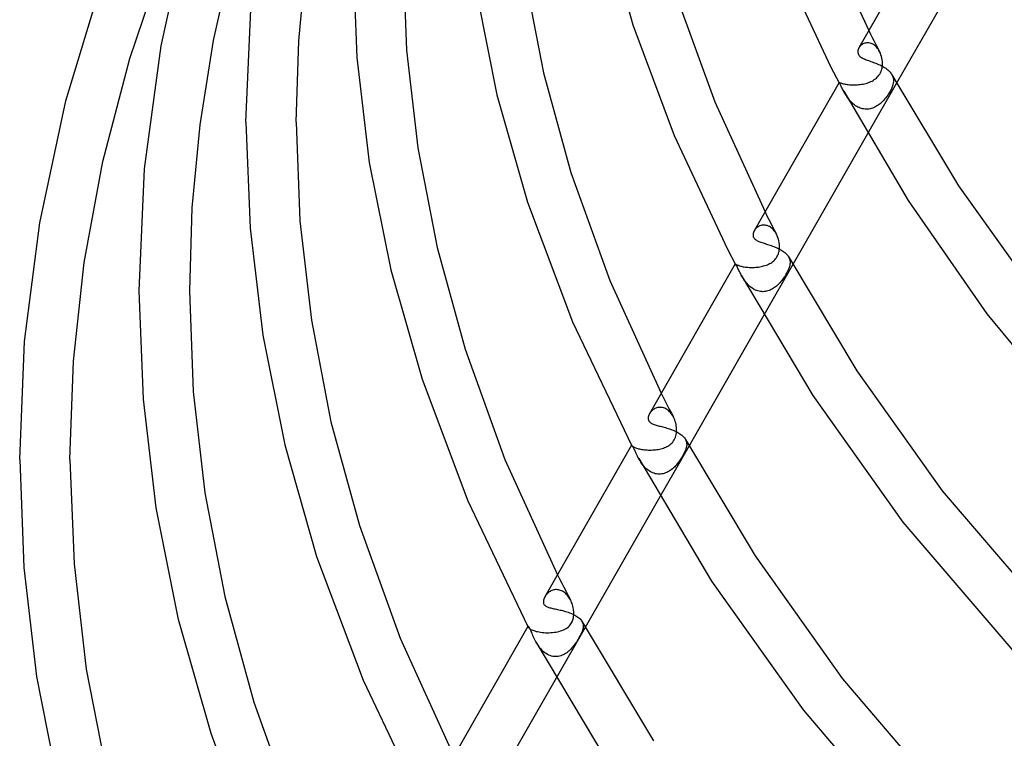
# Model space of a CAD drawing. Header units: millimetres. Extents: x -470 to 470, y -236 to 403.
# Tile 10 of 107: x -440 to -362, y -20 to 37. Entities that reach past the tile are written whole.
import ezdxf

# ---------------------------------------------------------------- set-up
doc = ezdxf.new("R2010")
doc.units = ezdxf.units.MM
doc.layers.add('HIDDEN', color=7, linetype='Continuous')
doc.layers.add('THICK', color=7, linetype='Continuous')

msp = doc.modelspace()

# ---------------------------------------------------------------- linework, layer by layer
at = {"layer": 'HIDDEN'}
for p, q in [((-372.434, 35.858), (-372.292, 35.578)), ((-372.292, 35.578), (-372.15, 35.298)), ((-372.15, 35.298), (-372.006, 35.019)), ((-373.182, 34.542), (-373.221, 34.481)), ((-373.137, 34.6), (-373.182, 34.542)), ((-373.086, 34.655), (-373.137, 34.6)), ((-373.029, 34.705), (-373.086, 34.655)), ((-372.966, 34.751), (-373.029, 34.705)), ((-372.899, 34.791), (-372.966, 34.751)), ((-372.827, 34.824), (-372.899, 34.791)), ((-372.752, 34.851), (-372.827, 34.824)), ((-372.672, 34.87), (-372.752, 34.851)), ((-372.59, 34.88), (-372.672, 34.87)), ((-372.505, 34.882), (-372.59, 34.88)), ((-372.418, 34.874), (-372.505, 34.882)), ((-372.331, 34.857), (-372.418, 34.874)), ((-372.243, 34.829), (-372.331, 34.857)), ((-372.156, 34.792), (-372.243, 34.829)), ((-372.07, 34.745), (-372.156, 34.792)), ((-371.986, 34.688), (-372.07, 34.745)), ((-372.006, 35.019), (-371.863, 34.741)), ((-371.906, 34.622), (-371.986, 34.688)), ((-371.83, 34.548), (-371.906, 34.622)), ((-371.863, 34.741), (-371.718, 34.463)), ((-371.757, 34.466), (-371.83, 34.548)), ((-371.689, 34.377), (-371.757, 34.466)), ((-371.718, 34.463), (-371.573, 34.186)), ((-371.627, 34.282), (-371.689, 34.377)), ((-371.57, 34.181), (-371.627, 34.282)), ((-371.513, 34.06), (-371.57, 34.181)), ((-371.463, 33.934), (-371.513, 34.06)), ((-371.422, 33.803), (-371.463, 33.934)), ((-371.389, 33.67), (-371.422, 33.803)), ((-371.364, 33.533), (-371.389, 33.67)), ((-371.38, 32.872), (-371.363, 32.963)), ((-371.349, 33.395), (-371.364, 33.533)), ((-371.363, 32.963), (-371.352, 33.052)), ((-371.352, 33.052), (-371.346, 33.137)), ((-371.344, 33.309), (-371.349, 33.395)), ((-371.346, 33.137), (-371.343, 33.223)), ((-371.343, 33.223), (-371.344, 33.309)), ((-371.828, 32.082), (-371.753, 32.153)), ((-371.753, 32.153), (-371.684, 32.23)), ((-371.684, 32.23), (-371.621, 32.311)), ((-371.621, 32.311), (-371.563, 32.398)), ((-371.563, 32.398), (-371.512, 32.49)), ((-371.512, 32.49), (-371.467, 32.586)), ((-371.467, 32.586), (-371.431, 32.682)), ((-371.431, 32.682), (-371.402, 32.778)), ((-371.402, 32.778), (-371.38, 32.872)), ((-370.583, 32.338), (-370.545, 32.259)), ((-370.545, 32.259), (-370.514, 32.179)), ((-370.514, 32.179), (-370.492, 32.098)), ((-374.796, 31.729), (-374.795, 31.731)), ((-374.795, 31.727), (-374.796, 31.729)), ((-374.795, 31.731), (-374.79, 31.734)), ((-374.794, 31.723), (-374.795, 31.727)), ((-374.793, 31.719), (-374.794, 31.723)), ((-374.791, 31.714), (-374.793, 31.719)), ((-374.788, 31.708), (-374.791, 31.714)), ((-374.79, 31.734), (-374.781, 31.732)), ((-374.781, 31.732), (-374.767, 31.728)), ((-374.767, 31.728), (-374.747, 31.721)), ((-374.747, 31.721), (-374.723, 31.712)), ((-374.723, 31.712), (-374.693, 31.701)), ((-374.693, 31.701), (-374.657, 31.688)), ((-374.657, 31.688), (-374.615, 31.675)), ((-374.615, 31.675), (-374.567, 31.66)), ((-374.567, 31.66), (-374.513, 31.645)), ((-374.513, 31.645), (-374.453, 31.629)), ((-374.453, 31.629), (-374.387, 31.614)), ((-374.387, 31.614), (-374.315, 31.599)), ((-374.315, 31.599), (-374.236, 31.585)), ((-374.236, 31.585), (-374.152, 31.572)), ((-374.152, 31.572), (-374.063, 31.56)), ((-374.063, 31.56), (-373.969, 31.551)), ((-373.969, 31.551), (-373.871, 31.543)), ((-373.871, 31.543), (-373.768, 31.538)), ((-373.768, 31.538), (-373.663, 31.536)), ((-373.663, 31.536), (-373.555, 31.536)), ((-373.555, 31.536), (-373.446, 31.539)), ((-373.446, 31.539), (-373.336, 31.546)), ((-373.336, 31.546), (-373.224, 31.555)), ((-373.224, 31.555), (-373.113, 31.568)), ((-373.113, 31.568), (-373.002, 31.584)), ((-373.002, 31.584), (-372.892, 31.604)), ((-372.892, 31.604), (-372.783, 31.627)), ((-372.783, 31.627), (-372.676, 31.653)), ((-372.676, 31.653), (-372.57, 31.684)), ((-372.57, 31.684), (-372.467, 31.718)), ((-370.218, 31.676), (-372.528, 27.639)), ((-372.467, 31.718), (-372.366, 31.756)), ((-372.366, 31.756), (-372.268, 31.799)), ((-372.268, 31.799), (-372.172, 31.846)), ((-372.172, 31.846), (-372.08, 31.898)), ((-372.08, 31.898), (-371.992, 31.954)), ((-371.992, 31.954), (-371.907, 32.015)), ((-371.907, 32.015), (-371.828, 32.082)), ((-370.573, 31.385), (-370.602, 31.312)), ((-370.547, 31.454), (-370.573, 31.385)), ((-370.526, 31.52), (-370.547, 31.454)), ((-370.509, 31.583), (-370.526, 31.52)), ((-370.494, 31.644), (-370.509, 31.583)), ((-370.483, 31.704), (-370.494, 31.644)), ((-370.492, 32.098), (-370.477, 32.016)), ((-370.475, 31.764), (-370.483, 31.704)), ((-370.477, 32.016), (-370.469, 31.933)), ((-370.469, 31.849), (-370.475, 31.764)), ((-370.469, 31.933), (-370.469, 31.849)), ((-374.381, 30.951), (-374.424, 31.03)), ((-374.335, 30.87), (-374.381, 30.951)), ((-374.287, 30.789), (-374.335, 30.87)), ((-374.236, 30.706), (-374.287, 30.789)), ((-374.183, 30.624), (-374.236, 30.706)), ((-374.126, 30.541), (-374.183, 30.624)), ((-371.043, 30.564), (-371.107, 30.481)), ((-370.981, 30.648), (-371.043, 30.564)), ((-370.923, 30.732), (-370.981, 30.648)), ((-370.867, 30.817), (-370.923, 30.732)), ((-370.814, 30.902), (-370.867, 30.817)), ((-370.764, 30.987), (-370.814, 30.902)), ((-370.717, 31.072), (-370.764, 30.987)), ((-370.674, 31.156), (-370.717, 31.072)), ((-370.636, 31.236), (-370.674, 31.156)), ((-370.602, 31.312), (-370.636, 31.236)), ((-374.067, 30.459), (-374.126, 30.541)), ((-374.004, 30.378), (-374.067, 30.459)), ((-373.939, 30.299), (-374.004, 30.378)), ((-373.87, 30.222), (-373.939, 30.299)), ((-373.798, 30.147), (-373.87, 30.222)), ((-373.723, 30.075), (-373.798, 30.147)), ((-373.644, 30.006), (-373.723, 30.075)), ((-373.563, 29.941), (-373.644, 30.006)), ((-373.479, 29.881), (-373.563, 29.941)), ((-373.391, 29.826), (-373.479, 29.881)), ((-373.301, 29.776), (-373.391, 29.826)), ((-373.208, 29.731), (-373.301, 29.776)), ((-371.869, 29.807), (-371.958, 29.762)), ((-371.783, 29.858), (-371.869, 29.807)), ((-371.699, 29.913), (-371.783, 29.858)), ((-371.617, 29.972), (-371.699, 29.913)), ((-371.538, 30.035), (-371.617, 29.972)), ((-371.46, 30.102), (-371.538, 30.035)), ((-371.385, 30.172), (-371.46, 30.102)), ((-371.312, 30.245), (-371.385, 30.172)), ((-371.241, 30.322), (-371.312, 30.245)), ((-371.173, 30.4), (-371.241, 30.322)), ((-371.107, 30.481), (-371.173, 30.4)), ((-373.113, 29.693), (-373.208, 29.731)), ((-373.017, 29.661), (-373.113, 29.693)), ((-372.92, 29.636), (-373.017, 29.661)), ((-372.821, 29.619), (-372.92, 29.636)), ((-372.722, 29.608), (-372.821, 29.619)), ((-372.623, 29.604), (-372.722, 29.608)), ((-372.524, 29.607), (-372.623, 29.604)), ((-372.426, 29.617), (-372.524, 29.607)), ((-372.33, 29.634), (-372.426, 29.617)), ((-372.235, 29.657), (-372.33, 29.634)), ((-372.14, 29.686), (-372.235, 29.657)), ((-372.048, 29.721), (-372.14, 29.686)), ((-371.958, 29.762), (-372.048, 29.721)), ((-380.691, 21.426), (-380.541, 21.128)), ((-380.856, 20.378), (-380.938, 20.367)), ((-380.771, 20.38), (-380.856, 20.378)), ((-380.685, 20.374), (-380.771, 20.38)), ((-380.598, 20.359), (-380.685, 20.374)), ((-380.541, 21.128), (-380.389, 20.831)), ((-380.389, 20.831), (-380.237, 20.534)), ((-380.237, 20.534), (-380.084, 20.238)), ((-381.508, 19.992), (-381.546, 19.931)), ((-381.464, 20.05), (-381.508, 19.992)), ((-381.415, 20.106), (-381.464, 20.05)), ((-381.36, 20.159), (-381.415, 20.106)), ((-381.3, 20.207), (-381.36, 20.159)), ((-381.236, 20.251), (-381.3, 20.207)), ((-381.167, 20.29), (-381.236, 20.251)), ((-381.094, 20.322), (-381.167, 20.29)), ((-381.017, 20.348), (-381.094, 20.322)), ((-380.938, 20.367), (-381.017, 20.348)), ((-380.511, 20.335), (-380.598, 20.359)), ((-380.425, 20.302), (-380.511, 20.335)), ((-380.339, 20.259), (-380.425, 20.302)), ((-380.255, 20.208), (-380.339, 20.259)), ((-380.174, 20.148), (-380.255, 20.208)), ((-380.097, 20.08), (-380.174, 20.148)), ((-380.023, 20.005), (-380.097, 20.08)), ((-380.084, 20.238), (-379.931, 19.943)), ((-379.954, 19.923), (-380.023, 20.005)), ((-379.888, 19.835), (-379.954, 19.923)), ((-379.931, 19.943), (-379.776, 19.649)), ((-379.828, 19.741), (-379.888, 19.835)), ((-379.773, 19.643), (-379.828, 19.741)), ((-379.714, 19.518), (-379.773, 19.643)), ((-379.662, 19.388), (-379.714, 19.518)), ((-379.619, 19.254), (-379.662, 19.388)), ((-379.585, 19.117), (-379.619, 19.254)), ((-379.559, 18.979), (-379.585, 19.117)), ((-379.543, 18.84), (-379.559, 18.979)), ((-379.537, 18.752), (-379.543, 18.84)), ((-379.693, 17.934), (-379.651, 18.029)), ((-379.651, 18.029), (-379.616, 18.124)), ((-379.616, 18.124), (-379.589, 18.219)), ((-379.589, 18.219), (-379.568, 18.312)), ((-379.568, 18.312), (-379.553, 18.404)), ((-379.553, 18.404), (-379.542, 18.492)), ((-379.542, 18.492), (-379.537, 18.578)), ((-379.535, 18.665), (-379.537, 18.752)), ((-379.537, 18.578), (-379.535, 18.665)), ((-383.056, 17.293), (-383.056, 17.293)), ((-383.056, 17.293), (-383.056, 17.293)), ((-383.056, 17.293), (-383.056, 17.293)), ((-383.056, 17.293), (-383.056, 17.293)), ((-383.056, 17.293), (-383.056, 17.293)), ((-383.056, 17.293), (-383.056, 17.293)), ((-383.056, 17.293), (-383.053, 17.292)), ((-383.053, 17.292), (-383.047, 17.287)), ((-383.047, 17.287), (-383.036, 17.28)), ((-383.036, 17.28), (-383.021, 17.27)), ((-383.021, 17.27), (-383.001, 17.259)), ((-383.001, 17.259), (-382.976, 17.245)), ((-382.976, 17.245), (-382.946, 17.23)), ((-378.477, 17.24), (-380.789, 13.2)), ((-380.505, 17.226), (-380.411, 17.267)), ((-380.411, 17.267), (-380.32, 17.312)), ((-380.32, 17.312), (-380.233, 17.361)), ((-380.233, 17.361), (-380.149, 17.416)), ((-380.149, 17.416), (-380.069, 17.475)), ((-380.069, 17.475), (-379.992, 17.539)), ((-379.992, 17.539), (-379.921, 17.608)), ((-379.921, 17.608), (-379.856, 17.682)), ((-379.856, 17.682), (-379.796, 17.761)), ((-379.796, 17.761), (-379.741, 17.845)), ((-379.741, 17.845), (-379.693, 17.934)), ((-378.801, 17.828), (-378.763, 17.751)), ((-378.763, 17.751), (-378.734, 17.673)), ((-378.734, 17.673), (-378.713, 17.594)), ((-378.713, 17.594), (-378.7, 17.515)), ((-378.703, 17.272), (-378.713, 17.208)), ((-378.695, 17.354), (-378.703, 17.272)), ((-378.7, 17.515), (-378.694, 17.435)), ((-378.694, 17.435), (-378.695, 17.354)), ((-382.946, 17.23), (-382.911, 17.213)), ((-382.911, 17.213), (-382.87, 17.196)), ((-382.87, 17.196), (-382.824, 17.178)), ((-382.824, 17.178), (-382.771, 17.159)), ((-382.771, 17.159), (-382.714, 17.14)), ((-382.714, 17.14), (-382.651, 17.122)), ((-382.651, 17.122), (-382.582, 17.104)), ((-382.582, 17.104), (-382.507, 17.087)), ((-382.507, 17.087), (-382.427, 17.071)), ((-382.427, 17.071), (-382.342, 17.056)), ((-382.342, 17.056), (-382.252, 17.042)), ((-382.252, 17.042), (-382.159, 17.031)), ((-382.159, 17.031), (-382.062, 17.022)), ((-382.062, 17.022), (-381.962, 17.015)), ((-381.962, 17.015), (-381.858, 17.011)), ((-381.858, 17.011), (-381.753, 17.009)), ((-381.753, 17.009), (-381.647, 17.01)), ((-381.647, 17.01), (-381.54, 17.014)), ((-381.54, 17.014), (-381.432, 17.02)), ((-381.432, 17.02), (-381.325, 17.03)), ((-381.325, 17.03), (-381.217, 17.043)), ((-381.217, 17.043), (-381.111, 17.059)), ((-381.111, 17.059), (-381.005, 17.078)), ((-381.005, 17.078), (-380.901, 17.101)), ((-380.901, 17.101), (-380.799, 17.127)), ((-380.799, 17.127), (-380.699, 17.156)), ((-380.699, 17.156), (-380.6, 17.189)), ((-380.6, 17.189), (-380.505, 17.226)), ((-379.024, 16.463), (-379.073, 16.381)), ((-378.977, 16.545), (-379.024, 16.463)), ((-378.934, 16.625), (-378.977, 16.545)), ((-378.893, 16.705), (-378.934, 16.625)), ((-378.856, 16.784), (-378.893, 16.705)), ((-378.822, 16.86), (-378.856, 16.784)), ((-378.792, 16.934), (-378.822, 16.86)), ((-378.767, 17.006), (-378.792, 16.934)), ((-378.745, 17.075), (-378.767, 17.006)), ((-378.727, 17.143), (-378.745, 17.075)), ((-378.713, 17.208), (-378.727, 17.143)), ((-382.531, 16.316), (-382.577, 16.4)), ((-382.481, 16.231), (-382.531, 16.316)), ((-382.429, 16.145), (-382.481, 16.231)), ((-382.373, 16.059), (-382.429, 16.145)), ((-382.314, 15.973), (-382.373, 16.059)), ((-382.252, 15.888), (-382.314, 15.973)), ((-382.186, 15.805), (-382.252, 15.888)), ((-382.117, 15.723), (-382.186, 15.805)), ((-382.045, 15.645), (-382.117, 15.723)), ((-379.556, 15.74), (-379.626, 15.668)), ((-379.489, 15.814), (-379.556, 15.74)), ((-379.423, 15.89), (-379.489, 15.814)), ((-379.36, 15.969), (-379.423, 15.89)), ((-379.298, 16.049), (-379.36, 15.969)), ((-379.239, 16.131), (-379.298, 16.049)), ((-379.181, 16.214), (-379.239, 16.131)), ((-379.126, 16.298), (-379.181, 16.214)), ((-379.073, 16.381), (-379.126, 16.298)), ((-381.969, 15.569), (-382.045, 15.645)), ((-381.89, 15.498), (-381.969, 15.569)), ((-381.808, 15.43), (-381.89, 15.498)), ((-381.722, 15.367), (-381.808, 15.43)), ((-381.633, 15.309), (-381.722, 15.367)), ((-381.542, 15.257), (-381.633, 15.309)), ((-381.449, 15.211), (-381.542, 15.257)), ((-381.353, 15.171), (-381.449, 15.211)), ((-381.254, 15.139), (-381.353, 15.171)), ((-381.155, 15.113), (-381.254, 15.139)), ((-381.056, 15.095), (-381.155, 15.113)), ((-380.956, 15.085), (-381.056, 15.095)), ((-380.856, 15.082), (-380.956, 15.085)), ((-380.757, 15.086), (-380.856, 15.082)), ((-380.658, 15.097), (-380.757, 15.086)), ((-380.56, 15.115), (-380.658, 15.097)), ((-380.464, 15.14), (-380.56, 15.115)), ((-380.37, 15.171), (-380.464, 15.14)), ((-380.278, 15.207), (-380.37, 15.171)), ((-380.188, 15.25), (-380.278, 15.207)), ((-380.1, 15.297), (-380.188, 15.25)), ((-380.014, 15.35), (-380.1, 15.297)), ((-379.931, 15.406), (-380.014, 15.35)), ((-379.851, 15.467), (-379.931, 15.406)), ((-379.773, 15.531), (-379.851, 15.467)), ((-379.698, 15.598), (-379.773, 15.531)), ((-379.626, 15.668), (-379.698, 15.598)), ((-388.949, 6.993), (-388.789, 6.678)), ((-388.789, 6.678), (-388.628, 6.362)), ((-388.628, 6.362), (-388.467, 6.048)), ((-389.793, 5.495), (-389.834, 5.439)), ((-389.748, 5.55), (-389.793, 5.495)), ((-389.697, 5.602), (-389.748, 5.55)), ((-389.643, 5.651), (-389.697, 5.602)), ((-389.585, 5.696), (-389.643, 5.651)), ((-389.522, 5.738), (-389.585, 5.696)), ((-389.457, 5.775), (-389.522, 5.738)), ((-389.388, 5.807), (-389.457, 5.775)), ((-389.316, 5.834), (-389.388, 5.807)), ((-389.241, 5.854), (-389.316, 5.834)), ((-389.163, 5.869), (-389.241, 5.854)), ((-389.084, 5.876), (-389.163, 5.869)), ((-389.002, 5.876), (-389.084, 5.876)), ((-388.92, 5.869), (-389.002, 5.876)), ((-388.837, 5.854), (-388.92, 5.869)), ((-388.754, 5.831), (-388.837, 5.854)), ((-388.671, 5.799), (-388.754, 5.831)), ((-388.588, 5.76), (-388.671, 5.799)), ((-388.508, 5.713), (-388.588, 5.76)), ((-388.43, 5.659), (-388.508, 5.713)), ((-388.467, 6.048), (-388.305, 5.734)), ((-388.354, 5.597), (-388.43, 5.659)), ((-388.281, 5.529), (-388.354, 5.597)), ((-388.305, 5.734), (-388.142, 5.421)), ((-388.212, 5.454), (-388.281, 5.529)), ((-389.834, 5.439), (-389.871, 5.382)), ((-388.146, 5.374), (-388.212, 5.454)), ((-388.085, 5.288), (-388.146, 5.374)), ((-388.142, 5.421), (-387.978, 5.109)), ((-388.028, 5.198), (-388.085, 5.288)), ((-387.975, 5.104), (-388.028, 5.198)), ((-387.922, 4.993), (-387.975, 5.104)), ((-387.874, 4.878), (-387.922, 4.993)), ((-387.833, 4.761), (-387.874, 4.878)), ((-387.798, 4.642), (-387.833, 4.761)), ((-387.77, 4.522), (-387.798, 4.642)), ((-387.749, 4.401), (-387.77, 4.522)), ((-387.734, 4.281), (-387.749, 4.401)), ((-387.741, 3.824), (-387.729, 3.937)), ((-387.726, 4.166), (-387.734, 4.281)), ((-387.729, 3.937), (-387.725, 4.052)), ((-387.725, 4.052), (-387.726, 4.166)), ((-388.035, 3.115), (-387.969, 3.202)), ((-387.969, 3.202), (-387.912, 3.294)), ((-387.912, 3.294), (-387.862, 3.391)), ((-387.862, 3.391), (-387.82, 3.493)), ((-387.82, 3.493), (-387.786, 3.6)), ((-387.786, 3.6), (-387.76, 3.711)), ((-387.76, 3.711), (-387.741, 3.824)), ((-387.02, 3.322), (-386.985, 3.248)), ((-386.985, 3.248), (-386.957, 3.173)), ((-386.957, 3.173), (-386.938, 3.097)), ((-391.314, 2.86), (-391.313, 2.858)), ((-391.312, 2.862), (-391.313, 2.861)), ((-391.313, 2.861), (-391.313, 2.86)), ((-391.313, 2.86), (-391.312, 2.858)), ((-391.313, 2.858), (-391.313, 2.857)), ((-391.313, 2.857), (-391.312, 2.856)), ((-391.312, 2.858), (-391.312, 2.856)), ((-391.312, 2.856), (-391.311, 2.854)), ((-391.312, 2.856), (-391.311, 2.855)), ((-391.311, 2.855), (-391.311, 2.854)), ((-391.311, 2.854), (-391.31, 2.852)), ((-391.311, 2.854), (-391.31, 2.852)), ((-391.31, 2.852), (-391.302, 2.841)), ((-391.302, 2.841), (-391.29, 2.827)), ((-391.29, 2.827), (-391.272, 2.811)), ((-391.272, 2.811), (-391.248, 2.792)), ((-391.248, 2.792), (-391.219, 2.772)), ((-391.219, 2.772), (-391.184, 2.75)), ((-391.184, 2.75), (-391.143, 2.727)), ((-391.143, 2.727), (-391.096, 2.704)), ((-391.096, 2.704), (-391.043, 2.68)), ((-391.043, 2.68), (-390.983, 2.656)), ((-390.983, 2.656), (-390.916, 2.632)), ((-390.916, 2.632), (-390.843, 2.609)), ((-390.843, 2.609), (-390.764, 2.587)), ((-390.764, 2.587), (-390.679, 2.566)), ((-390.679, 2.566), (-390.59, 2.547)), ((-390.59, 2.547), (-390.495, 2.529)), ((-390.495, 2.529), (-390.395, 2.514)), ((-390.395, 2.514), (-390.291, 2.501)), ((-390.291, 2.501), (-390.185, 2.491)), ((-390.185, 2.491), (-390.076, 2.484)), ((-390.076, 2.484), (-389.966, 2.479)), ((-389.966, 2.479), (-389.854, 2.478)), ((-389.854, 2.478), (-389.742, 2.479)), ((-389.742, 2.479), (-389.629, 2.484)), ((-389.629, 2.484), (-389.518, 2.492)), ((-389.518, 2.492), (-389.407, 2.503)), ((-389.407, 2.503), (-389.297, 2.517)), ((-389.297, 2.517), (-389.188, 2.535)), ((-389.188, 2.535), (-389.082, 2.556)), ((-389.082, 2.556), (-388.978, 2.58)), ((-386.737, 2.805), (-389.05, -1.238)), ((-388.978, 2.58), (-388.878, 2.607)), ((-388.878, 2.607), (-388.78, 2.638)), ((-388.78, 2.638), (-388.685, 2.672)), ((-388.685, 2.672), (-388.594, 2.71)), ((-388.594, 2.71), (-388.507, 2.751)), ((-388.507, 2.751), (-388.424, 2.795)), ((-388.424, 2.795), (-388.342, 2.845)), ((-388.342, 2.845), (-388.261, 2.902)), ((-388.261, 2.902), (-388.182, 2.965)), ((-388.182, 2.965), (-388.106, 3.036)), ((-388.106, 3.036), (-388.035, 3.115)), ((-387.055, 2.39), (-387.087, 2.32)), ((-387.026, 2.459), (-387.055, 2.39)), ((-387.001, 2.526), (-387.026, 2.459)), ((-386.978, 2.593), (-387.001, 2.526)), ((-386.959, 2.658), (-386.978, 2.593)), ((-386.944, 2.722), (-386.959, 2.658)), ((-386.932, 2.785), (-386.944, 2.722)), ((-386.938, 3.097), (-386.926, 3.021)), ((-386.923, 2.865), (-386.932, 2.785)), ((-386.926, 3.021), (-386.921, 2.943)), ((-386.921, 2.943), (-386.923, 2.865)), ((-390.692, 1.703), (-390.743, 1.795)), ((-390.638, 1.612), (-390.692, 1.703)), ((-390.581, 1.521), (-390.638, 1.612)), ((-387.496, 1.623), (-387.557, 1.539)), ((-387.439, 1.706), (-387.496, 1.623)), ((-387.386, 1.788), (-387.439, 1.706)), ((-387.335, 1.869), (-387.386, 1.788)), ((-387.287, 1.948), (-387.335, 1.869)), ((-387.242, 2.025), (-387.287, 1.948)), ((-387.199, 2.101), (-387.242, 2.025)), ((-387.159, 2.175), (-387.199, 2.101)), ((-387.122, 2.248), (-387.159, 2.175)), ((-387.087, 2.32), (-387.122, 2.248)), ((-390.52, 1.432), (-390.581, 1.521)), ((-390.456, 1.344), (-390.52, 1.432)), ((-390.388, 1.257), (-390.456, 1.344)), ((-390.317, 1.174), (-390.388, 1.257)), ((-390.242, 1.093), (-390.317, 1.174)), ((-390.163, 1.016), (-390.242, 1.093)), ((-390.081, 0.944), (-390.163, 1.016)), ((-389.996, 0.876), (-390.081, 0.944)), ((-389.906, 0.813), (-389.996, 0.876)), ((-389.813, 0.756), (-389.906, 0.813)), ((-388.324, 0.795), (-388.415, 0.742)), ((-388.235, 0.852), (-388.324, 0.795)), ((-388.149, 0.915), (-388.235, 0.852)), ((-388.065, 0.982), (-388.149, 0.915)), ((-387.984, 1.053), (-388.065, 0.982)), ((-387.906, 1.128), (-387.984, 1.053)), ((-387.83, 1.206), (-387.906, 1.128)), ((-387.758, 1.287), (-387.83, 1.206)), ((-387.688, 1.369), (-387.758, 1.287)), ((-387.621, 1.454), (-387.688, 1.369)), ((-387.557, 1.539), (-387.621, 1.454)), ((-389.718, 0.706), (-389.813, 0.756)), ((-389.62, 0.662), (-389.718, 0.706)), ((-389.52, 0.626), (-389.62, 0.662)), ((-389.419, 0.598), (-389.52, 0.626)), ((-389.316, 0.578), (-389.419, 0.598)), ((-389.212, 0.565), (-389.316, 0.578)), ((-389.108, 0.561), (-389.212, 0.565)), ((-389.005, 0.565), (-389.108, 0.561)), ((-388.903, 0.576), (-389.005, 0.565)), ((-388.802, 0.596), (-388.903, 0.576)), ((-388.702, 0.622), (-388.802, 0.596)), ((-388.605, 0.656), (-388.702, 0.622)), ((-388.509, 0.696), (-388.605, 0.656)), ((-388.415, 0.742), (-388.509, 0.696)), ((-397.206, -7.439), (-397.037, -7.773)), ((-397.037, -7.773), (-396.867, -8.107)), ((-396.867, -8.107), (-396.696, -8.44)), ((-396.696, -8.44), (-396.524, -8.772)), ((-398.17, -9.129), (-398.208, -9.19)), ((-398.128, -9.07), (-398.17, -9.129)), ((-398.082, -9.012), (-398.128, -9.07)), ((-398.031, -8.956), (-398.082, -9.012)), ((-397.976, -8.903), (-398.031, -8.956)), ((-397.918, -8.854), (-397.976, -8.903)), ((-397.856, -8.808), (-397.918, -8.854)), ((-397.792, -8.767), (-397.856, -8.808)), ((-397.724, -8.731), (-397.792, -8.767)), ((-397.654, -8.699), (-397.724, -8.731)), ((-397.581, -8.673), (-397.654, -8.699)), ((-397.506, -8.652), (-397.581, -8.673)), ((-397.43, -8.638), (-397.506, -8.652)), ((-397.352, -8.63), (-397.43, -8.638)), ((-397.273, -8.628), (-397.352, -8.63)), ((-397.193, -8.634), (-397.273, -8.628)), ((-397.112, -8.646), (-397.193, -8.634)), ((-397.032, -8.665), (-397.112, -8.646)), ((-396.952, -8.691), (-397.032, -8.665)), ((-396.874, -8.723), (-396.952, -8.691)), ((-396.797, -8.762), (-396.874, -8.723)), ((-396.722, -8.808), (-396.797, -8.762)), ((-396.648, -8.859), (-396.722, -8.808)), ((-396.578, -8.917), (-396.648, -8.859)), ((-396.51, -8.979), (-396.578, -8.917)), ((-396.524, -8.772), (-396.352, -9.103)), ((-396.446, -9.046), (-396.51, -8.979)), ((-396.385, -9.117), (-396.446, -9.046)), ((-396.328, -9.193), (-396.385, -9.117)), ((-396.352, -9.103), (-396.179, -9.433)), ((-396.274, -9.271), (-396.328, -9.193)), ((-396.223, -9.353), (-396.274, -9.271)), ((-396.176, -9.438), (-396.223, -9.353)), ((-396.127, -9.538), (-396.176, -9.438)), ((-396.083, -9.64), (-396.127, -9.538)), ((-396.044, -9.744), (-396.083, -9.64)), ((-396.01, -9.851), (-396.044, -9.744)), ((-395.981, -9.958), (-396.01, -9.851)), ((-395.956, -10.066), (-395.981, -9.958)), ((-395.937, -10.175), (-395.956, -10.066)), ((-395.923, -10.283), (-395.937, -10.175)), ((-395.98, -11.025), (-395.959, -10.946)), ((-395.959, -10.946), (-395.942, -10.87)), ((-395.942, -10.87), (-395.93, -10.797)), ((-395.93, -10.797), (-395.921, -10.727)), ((-395.916, -10.359), (-395.923, -10.283)), ((-395.921, -10.727), (-395.915, -10.655)), ((-395.912, -10.435), (-395.916, -10.359)), ((-395.915, -10.655), (-395.911, -10.583)), ((-395.91, -10.509), (-395.912, -10.435)), ((-395.911, -10.583), (-395.91, -10.509)), ((-399.572, -11.574), (-399.569, -11.579)), ((-399.569, -11.579), (-399.567, -11.584)), ((-399.567, -11.584), (-399.564, -11.589)), ((-399.564, -11.56), (-399.566, -11.565)), ((-399.566, -11.565), (-399.566, -11.571)), ((-399.566, -11.571), (-399.566, -11.578)), ((-399.566, -11.578), (-399.564, -11.585)), ((-399.564, -11.585), (-399.561, -11.594)), ((-399.564, -11.589), (-399.561, -11.593)), ((-399.561, -11.593), (-399.559, -11.598)), ((-399.561, -11.594), (-399.556, -11.603)), ((-399.559, -11.598), (-399.556, -11.603)), ((-399.556, -11.603), (-399.543, -11.624)), ((-399.543, -11.624), (-399.523, -11.649)), ((-399.523, -11.649), (-399.496, -11.675)), ((-399.496, -11.675), (-399.462, -11.704)), ((-399.462, -11.704), (-399.42, -11.733)), ((-399.42, -11.733), (-399.371, -11.764)), ((-394.996, -11.631), (-397.311, -15.676)), ((-396.625, -11.784), (-396.522, -11.726)), ((-396.522, -11.726), (-396.426, -11.661)), ((-396.426, -11.661), (-396.336, -11.589)), ((-396.336, -11.589), (-396.255, -11.511)), ((-396.255, -11.511), (-396.187, -11.432)), ((-396.187, -11.432), (-396.129, -11.351)), ((-396.129, -11.351), (-396.081, -11.269)), ((-396.081, -11.269), (-396.04, -11.188)), ((-396.04, -11.188), (-396.007, -11.106)), ((-396.007, -11.106), (-395.98, -11.025)), ((-395.241, -11.184), (-395.202, -11.266)), ((-395.202, -11.266), (-395.174, -11.35)), ((-395.165, -11.698), (-395.183, -11.78)), ((-395.174, -11.35), (-395.157, -11.435)), ((-395.153, -11.609), (-395.165, -11.698)), ((-395.157, -11.435), (-395.15, -11.522)), ((-395.15, -11.522), (-395.153, -11.609)), ((-399.371, -11.764), (-399.313, -11.796)), ((-399.313, -11.796), (-399.246, -11.828)), ((-399.246, -11.828), (-399.17, -11.86)), ((-399.17, -11.86), (-399.086, -11.89)), ((-399.086, -11.89), (-398.994, -11.92)), ((-398.994, -11.92), (-398.894, -11.948)), ((-398.894, -11.948), (-398.785, -11.974)), ((-398.785, -11.974), (-398.669, -11.997)), ((-398.669, -11.997), (-398.547, -12.017)), ((-398.547, -12.017), (-398.42, -12.033)), ((-398.42, -12.033), (-398.289, -12.045)), ((-398.289, -12.045), (-398.154, -12.054)), ((-398.154, -12.054), (-398.018, -12.058)), ((-398.018, -12.058), (-397.881, -12.057)), ((-397.881, -12.057), (-397.743, -12.052)), ((-397.743, -12.052), (-397.606, -12.042)), ((-397.606, -12.042), (-397.471, -12.027)), ((-397.471, -12.027), (-397.338, -12.007)), ((-397.338, -12.007), (-397.209, -11.983)), ((-397.209, -11.983), (-397.084, -11.954)), ((-397.084, -11.954), (-396.962, -11.92)), ((-396.962, -11.92), (-396.846, -11.88)), ((-396.846, -11.88), (-396.733, -11.835)), ((-396.733, -11.835), (-396.625, -11.784)), ((-395.493, -12.456), (-395.543, -12.54)), ((-395.446, -12.372), (-395.493, -12.456)), ((-395.4, -12.289), (-395.446, -12.372)), ((-395.356, -12.205), (-395.4, -12.289)), ((-395.314, -12.12), (-395.356, -12.205)), ((-395.275, -12.035), (-395.314, -12.12)), ((-395.239, -11.948), (-395.275, -12.035)), ((-395.208, -11.863), (-395.239, -11.948)), ((-395.183, -11.78), (-395.208, -11.863)), ((-398.858, -12.9), (-398.918, -12.793)), ((-398.793, -13.007), (-398.858, -12.9)), ((-398.724, -13.112), (-398.793, -13.007)), ((-398.65, -13.213), (-398.724, -13.112)), ((-398.571, -13.312), (-398.65, -13.213)), ((-398.488, -13.405), (-398.571, -13.312)), ((-396.082, -13.297), (-396.153, -13.373)), ((-396.014, -13.219), (-396.082, -13.297)), ((-395.949, -13.139), (-396.014, -13.219)), ((-395.885, -13.056), (-395.949, -13.139)), ((-395.823, -12.972), (-395.885, -13.056)), ((-395.762, -12.886), (-395.823, -12.972)), ((-395.704, -12.799), (-395.762, -12.886)), ((-395.648, -12.712), (-395.704, -12.799)), ((-395.594, -12.626), (-395.648, -12.712)), ((-395.543, -12.54), (-395.594, -12.626)), ((-398.401, -13.494), (-398.488, -13.405)), ((-398.309, -13.577), (-398.401, -13.494)), ((-398.213, -13.654), (-398.309, -13.577)), ((-398.114, -13.723), (-398.213, -13.654)), ((-398.012, -13.783), (-398.114, -13.723)), ((-397.906, -13.836), (-398.012, -13.783)), ((-397.798, -13.88), (-397.906, -13.836)), ((-397.689, -13.914), (-397.798, -13.88)), ((-397.58, -13.938), (-397.689, -13.914)), ((-397.47, -13.953), (-397.58, -13.938)), ((-397.361, -13.958), (-397.47, -13.953)), ((-397.252, -13.954), (-397.361, -13.958)), ((-397.145, -13.942), (-397.252, -13.954)), ((-397.04, -13.921), (-397.145, -13.942)), ((-396.938, -13.892), (-397.04, -13.921)), ((-396.838, -13.856), (-396.938, -13.892)), ((-396.741, -13.813), (-396.838, -13.856)), ((-396.647, -13.764), (-396.741, -13.813)), ((-396.556, -13.709), (-396.647, -13.764)), ((-396.468, -13.649), (-396.556, -13.709)), ((-396.384, -13.585), (-396.468, -13.649)), ((-396.304, -13.518), (-396.384, -13.585)), ((-396.227, -13.447), (-396.304, -13.518)), ((-396.153, -13.373), (-396.227, -13.447))]:
    msp.add_line(p, q, dxfattribs=at)
at = {"layer": 'THICK'}
for p, q in [((-366.53, 46.176), (-373.223, 34.479)), ((-428.755, 34.646), (-426.47, 44.735)), ((-393.585, 44.675), (-391.204, 36.315)), ((-376.35, 44.432), (-372.434, 35.858)), ((-431.243, 33.625), (-428.349, 42.112)), ((-423.084, 41.901), (-424.611, 35.056)), ((-417.797, 35.051), (-417.181, 41.557)), ((-413.5, 41.988), (-413.172, 33.709)), ((-409.5, 41.988), (-409.206, 34.297)), ((-379.598, 41.819), (-375.442, 32.953)), ((-364.267, 42.078), (-370.218, 31.676)), ((-436.332, 30.268), (-433.306, 40.209)), ((-399.835, 40.27), (-398.329, 32.495)), ((-403.703, 39.114), (-402.024, 30.744)), ((-387.74, 38.607), (-384.694, 30.198)), ((-422, 28.564), (-421.575, 38.107)), ((-391.204, 36.315), (-387.917, 27.522)), ((-430.068, 24.859), (-428.755, 34.646)), ((-424.611, 35.056), (-425.669, 28.365)), ((-418, 28.565), (-417.797, 35.051)), ((-373.221, 34.481), (-373.257, 34.412)), ((-413.172, 33.709), (-412.177, 25.36)), ((-409.206, 34.297), (-408.313, 26.539)), ((-373.302, 34.265), (-373.31, 34.187)), ((-373.31, 34.187), (-373.306, 34.11)), ((-373.306, 34.11), (-373.289, 34.032)), ((-373.284, 34.34), (-373.302, 34.265)), ((-373.289, 34.032), (-373.257, 33.958)), ((-373.257, 34.412), (-373.284, 34.34)), ((-373.257, 33.958), (-373.224, 33.905)), ((-373.224, 33.905), (-373.184, 33.855)), ((-373.184, 33.855), (-373.136, 33.808)), ((-373.136, 33.808), (-373.081, 33.764)), ((-373.081, 33.764), (-373.02, 33.722)), ((-373.02, 33.722), (-372.954, 33.682)), ((-433.38, 25.428), (-431.243, 33.625)), ((-375.442, 32.953), (-374.787, 31.707)), ((-372.954, 33.682), (-372.882, 33.645)), ((-372.882, 33.645), (-372.806, 33.609)), ((-372.806, 33.609), (-372.725, 33.574)), ((-372.725, 33.574), (-372.64, 33.54)), ((-372.64, 33.54), (-372.552, 33.506)), ((-372.552, 33.506), (-372.46, 33.472)), ((-372.46, 33.472), (-372.366, 33.438)), ((-372.366, 33.438), (-372.269, 33.403)), ((-372.269, 33.403), (-372.17, 33.368)), ((-372.17, 33.368), (-372.07, 33.331)), ((-372.07, 33.331), (-371.968, 33.292)), ((-371.968, 33.292), (-371.866, 33.253)), ((-371.866, 33.253), (-371.764, 33.211)), ((-371.764, 33.211), (-371.661, 33.167)), ((-371.661, 33.167), (-371.56, 33.121)), ((-371.56, 33.121), (-371.459, 33.073)), ((-371.459, 33.073), (-371.361, 33.022)), ((-371.361, 33.022), (-371.266, 32.97)), ((-371.266, 32.97), (-371.175, 32.915)), ((-371.175, 32.915), (-371.087, 32.858)), ((-398.329, 32.495), (-396.147, 24.558)), ((-371.087, 32.858), (-371.003, 32.798)), ((-371.003, 32.798), (-370.926, 32.737)), ((-370.926, 32.737), (-370.854, 32.675)), ((-370.854, 32.675), (-370.787, 32.611)), ((-370.787, 32.611), (-370.727, 32.545)), ((-370.727, 32.545), (-370.673, 32.478)), ((-370.673, 32.478), (-370.626, 32.411)), ((-370.626, 32.411), (-370.585, 32.342)), ((-370.585, 32.342), (-365.289, 23.504)), ((-374.795, 31.731), (-381.547, 19.93)), ((-374.777, 31.688), (-374.787, 31.707)), ((-374.762, 31.663), (-374.777, 31.688)), ((-374.743, 31.632), (-374.762, 31.663)), ((-374.721, 31.593), (-374.743, 31.632)), ((-374.696, 31.548), (-374.721, 31.593)), ((-374.667, 31.494), (-374.696, 31.548)), ((-374.634, 31.432), (-374.667, 31.494)), ((-374.598, 31.363), (-374.634, 31.432)), ((-374.56, 31.288), (-374.598, 31.363)), ((-402.024, 30.744), (-399.593, 22.209)), ((-374.518, 31.208), (-374.56, 31.288)), ((-374.474, 31.123), (-374.518, 31.208)), ((-374.426, 31.034), (-374.474, 31.123)), ((-374.426, 31.034), (-369.291, 22.326)), ((-438.409, 20.551), (-436.332, 30.268)), ((-384.694, 30.198), (-380.691, 21.426)), ((-425.669, 28.365), (-426.293, 21.746)), ((-422, 28.564), (-421.666, 20.122)), ((-418, 28.565), (-417.7, 20.721)), ((-387.917, 27.522), (-383.67, 18.464)), ((-372.528, 27.639), (-378.477, 17.24)), ((-408.313, 26.539), (-406.778, 18.607)), ((-434.857, 17.398), (-433.38, 25.428)), ((-412.177, 25.36), (-410.465, 16.82)), ((-430.5, 15.141), (-430.068, 24.859)), ((-396.147, 24.558), (-393.038, 15.964)), ((-365.289, 23.504), (-358.649, 14.171)), ((-399.593, 22.209), (-396.008, 12.688)), ((-369.291, 22.326), (-363.026, 13.31)), ((-426.293, 21.746), (-426.5, 15.155)), ((-439.605, 11.11), (-438.409, 20.551)), ((-417.7, 20.721), (-416.791, 12.808)), ((-421.666, 20.122), (-420.652, 11.608)), ((-381.64, 19.654), (-381.643, 19.585)), ((-381.629, 19.724), (-381.64, 19.654)), ((-381.609, 19.794), (-381.629, 19.724)), ((-381.581, 19.863), (-381.609, 19.794)), ((-381.546, 19.931), (-381.581, 19.863)), ((-381.643, 19.585), (-381.636, 19.517)), ((-381.636, 19.517), (-381.62, 19.452)), ((-381.62, 19.452), (-381.592, 19.39)), ((-381.592, 19.39), (-381.562, 19.34)), ((-381.562, 19.34), (-381.524, 19.294)), ((-381.524, 19.294), (-381.479, 19.251)), ((-381.479, 19.251), (-381.428, 19.21)), ((-381.428, 19.21), (-381.371, 19.173)), ((-381.371, 19.173), (-381.309, 19.137)), ((-381.309, 19.137), (-381.242, 19.104)), ((-381.242, 19.104), (-381.171, 19.073)), ((-381.171, 19.073), (-381.095, 19.043)), ((-381.095, 19.043), (-381.017, 19.014)), ((-381.017, 19.014), (-380.934, 18.986)), ((-380.934, 18.986), (-380.849, 18.958)), ((-380.849, 18.958), (-380.76, 18.93)), ((-380.76, 18.93), (-380.67, 18.902)), ((-380.67, 18.902), (-380.577, 18.873)), ((-380.577, 18.873), (-380.482, 18.843)), ((-380.482, 18.843), (-380.386, 18.812)), ((-380.386, 18.812), (-380.289, 18.78)), ((-406.778, 18.607), (-404.555, 10.509)), ((-383.67, 18.464), (-383.056, 17.293)), ((-380.289, 18.78), (-380.191, 18.746)), ((-380.191, 18.746), (-380.092, 18.711)), ((-380.092, 18.711), (-379.993, 18.674)), ((-379.993, 18.674), (-379.894, 18.635)), ((-379.894, 18.635), (-379.796, 18.594)), ((-379.796, 18.594), (-379.7, 18.551)), ((-379.7, 18.551), (-379.606, 18.506)), ((-379.606, 18.506), (-379.515, 18.459)), ((-379.515, 18.459), (-379.426, 18.41)), ((-379.426, 18.41), (-379.341, 18.359)), ((-379.341, 18.359), (-379.26, 18.305)), ((-379.26, 18.305), (-379.184, 18.251)), ((-379.184, 18.251), (-379.113, 18.195)), ((-379.113, 18.195), (-379.047, 18.137)), ((-379.047, 18.137), (-378.987, 18.078)), ((-378.987, 18.078), (-378.932, 18.018)), ((-435.716, 9.541), (-434.857, 17.398)), ((-383.056, 17.293), (-389.875, 5.373)), ((-383.052, 17.289), (-383.056, 17.293)), ((-383.044, 17.279), (-383.052, 17.289)), ((-383.032, 17.264), (-383.044, 17.279)), ((-383.016, 17.242), (-383.032, 17.264)), ((-382.996, 17.212), (-383.016, 17.242)), ((-378.932, 18.018), (-378.883, 17.957)), ((-378.883, 17.957), (-378.84, 17.895)), ((-378.84, 17.895), (-378.803, 17.832)), ((-378.803, 17.832), (-373.38, 8.779)), ((-410.465, 16.82), (-407.985, 8.111)), ((-382.973, 17.175), (-382.996, 17.212)), ((-382.946, 17.129), (-382.973, 17.175)), ((-382.916, 17.076), (-382.946, 17.129)), ((-382.881, 17.007), (-382.916, 17.076)), ((-382.842, 16.931), (-382.881, 17.007)), ((-382.802, 16.849), (-382.842, 16.931)), ((-382.761, 16.763), (-382.802, 16.849)), ((-382.717, 16.674), (-382.761, 16.763)), ((-382.673, 16.584), (-382.717, 16.674)), ((-382.627, 16.494), (-382.673, 16.584)), ((-382.578, 16.403), (-382.627, 16.494)), ((-393.038, 15.964), (-388.949, 6.993)), ((-382.578, 16.403), (-376.877, 6.819)), ((-430.16, 6.539), (-430.5, 15.155)), ((-426.5, 15.141), (-426.195, 7.145)), ((-416.791, 12.808), (-415.228, 4.72)), ((-396.008, 12.688), (-391.314, 2.86)), ((-380.789, 13.2), (-386.737, 2.805)), ((-363.026, 13.31), (-353.668, 1.934)), ((-440, 1.717), (-439.605, 11.11)), ((-420.652, 11.608), (-418.907, 2.9)), ((-404.555, 10.509), (-401.383, 1.731)), ((-436, 1.717), (-435.716, 9.541)), ((-373.38, 8.779), (-366.582, -0.78)), ((-407.985, 8.111), (-404.341, -1.575)), ((-426.195, 7.145), (-425.269, -0.921)), ((-429.128, -2.132), (-430.16, 6.539)), ((-376.877, 6.819), (-369.727, -3.252)), ((-415.228, 4.72), (-412.963, -3.538)), ((-389.976, 5.097), (-389.982, 5.022)), ((-389.982, 5.022), (-389.978, 4.948)), ((-389.978, 4.948), (-389.962, 4.877)), ((-389.96, 5.171), (-389.976, 5.097)), ((-389.962, 4.877), (-389.934, 4.81)), ((-389.937, 5.243), (-389.96, 5.171)), ((-389.907, 5.313), (-389.937, 5.243)), ((-389.934, 4.81), (-389.902, 4.761)), ((-389.871, 5.382), (-389.907, 5.313)), ((-389.902, 4.761), (-389.864, 4.715)), ((-389.864, 4.715), (-389.818, 4.674)), ((-389.818, 4.674), (-389.767, 4.636)), ((-389.767, 4.636), (-389.71, 4.602)), ((-389.71, 4.602), (-389.647, 4.571)), ((-389.647, 4.571), (-389.581, 4.542)), ((-389.581, 4.542), (-389.51, 4.515)), ((-389.51, 4.515), (-389.436, 4.489)), ((-389.436, 4.489), (-389.357, 4.464)), ((-389.357, 4.464), (-389.274, 4.44)), ((-389.274, 4.44), (-389.187, 4.416)), ((-389.187, 4.416), (-389.097, 4.392)), ((-389.097, 4.392), (-389.004, 4.368)), ((-389.004, 4.368), (-388.908, 4.342)), ((-388.908, 4.342), (-388.81, 4.316)), ((-388.81, 4.316), (-388.711, 4.289)), ((-388.711, 4.289), (-388.61, 4.261)), ((-388.61, 4.261), (-388.509, 4.231)), ((-388.509, 4.231), (-388.407, 4.2)), ((-388.407, 4.2), (-388.304, 4.166)), ((-388.304, 4.166), (-388.202, 4.131)), ((-388.202, 4.131), (-388.101, 4.094)), ((-388.101, 4.094), (-388.002, 4.055)), ((-388.002, 4.055), (-387.904, 4.013)), ((-387.904, 4.013), (-387.809, 3.97)), ((-387.809, 3.97), (-387.716, 3.924)), ((-387.716, 3.924), (-387.627, 3.876)), ((-387.627, 3.876), (-387.543, 3.827)), ((-387.543, 3.827), (-387.464, 3.776)), ((-387.464, 3.776), (-387.389, 3.723)), ((-387.389, 3.723), (-387.319, 3.669)), ((-387.319, 3.669), (-387.255, 3.614)), ((-387.255, 3.614), (-387.197, 3.557)), ((-387.197, 3.557), (-387.145, 3.5)), ((-387.145, 3.5), (-387.098, 3.442)), ((-387.098, 3.442), (-387.057, 3.384)), ((-387.057, 3.384), (-387.022, 3.325)), ((-387.022, 3.325), (-381.472, -5.945)), ((-418.907, 2.9), (-416.38, -5.981)), ((-391.312, 2.862), (-398.209, -9.192)), ((-391.307, 2.864), (-391.312, 2.862)), ((-391.295, 2.858), (-391.307, 2.864)), ((-391.278, 2.843), (-391.295, 2.858)), ((-391.255, 2.818), (-391.278, 2.843)), ((-391.228, 2.781), (-391.255, 2.818)), ((-391.196, 2.732), (-391.228, 2.781)), ((-391.16, 2.668), (-391.196, 2.732)), ((-391.128, 2.607), (-391.16, 2.668)), ((-391.094, 2.537), (-391.128, 2.607)), ((-391.059, 2.46), (-391.094, 2.537)), ((-391.021, 2.377), (-391.059, 2.46)), ((-390.982, 2.288), (-391.021, 2.377)), ((-440, 1.717), (-439.667, -6.877)), ((-436, 1.717), (-435.678, -6.584)), ((-401.383, 1.731), (-397.206, -7.439)), ((-390.94, 2.195), (-390.982, 2.288)), ((-390.895, 2.099), (-390.94, 2.195)), ((-390.848, 2), (-390.895, 2.099)), ((-390.798, 1.899), (-390.848, 2)), ((-390.744, 1.797), (-390.798, 1.899)), ((-390.744, 1.797), (-384.939, -7.951)), ((-366.582, -0.78), (-355.593, -13.632)), ((-425.269, -0.921), (-423.677, -9.167)), ((-389.05, -1.238), (-394.996, -11.631)), ((-427.35, -11.016), (-429.128, -2.132)), ((-404.341, -1.575), (-399.572, -11.574)), ((-412.963, -3.538), (-409.728, -12.499)), ((-369.727, -3.252), (-358.501, -16.377)), ((-416.38, -5.981), (-412.675, -15.835)), ((-381.472, -5.945), (-374.514, -15.731)), ((-439.667, -6.877), (-438.66, -15.542)), ((-435.678, -6.584), (-434.702, -14.959)), ((-384.939, -7.951), (-377.663, -18.197)), ((-423.677, -9.167), (-421.372, -17.584)), ((-398.297, -9.393), (-398.315, -9.462)), ((-398.273, -9.325), (-398.297, -9.393)), ((-398.243, -9.257), (-398.273, -9.325)), ((-398.208, -9.19), (-398.243, -9.257)), ((-398.326, -9.53), (-398.329, -9.597)), ((-398.329, -9.597), (-398.323, -9.662)), ((-398.315, -9.462), (-398.326, -9.53)), ((-398.323, -9.662), (-398.309, -9.724)), ((-398.309, -9.724), (-398.283, -9.783)), ((-398.283, -9.783), (-398.256, -9.826)), ((-398.256, -9.826), (-398.222, -9.867)), ((-398.222, -9.867), (-398.18, -9.904)), ((-398.18, -9.904), (-398.133, -9.938)), ((-398.133, -9.938), (-398.08, -9.968)), ((-398.08, -9.968), (-398.021, -9.996)), ((-398.021, -9.996), (-397.958, -10.021)), ((-397.958, -10.021), (-397.891, -10.043)), ((-397.891, -10.043), (-397.819, -10.065)), ((-397.819, -10.065), (-397.743, -10.085)), ((-397.743, -10.085), (-397.661, -10.105)), ((-397.661, -10.105), (-397.576, -10.124)), ((-397.576, -10.124), (-397.486, -10.144)), ((-397.486, -10.144), (-397.392, -10.164)), ((-397.392, -10.164), (-397.295, -10.184)), ((-397.295, -10.184), (-397.195, -10.205)), ((-397.195, -10.205), (-397.093, -10.227)), ((-397.093, -10.227), (-396.989, -10.251)), ((-396.989, -10.251), (-396.883, -10.276)), ((-396.883, -10.276), (-396.776, -10.303)), ((-396.776, -10.303), (-396.668, -10.332)), ((-396.668, -10.332), (-396.56, -10.363)), ((-396.56, -10.363), (-396.451, -10.397)), ((-396.451, -10.397), (-396.344, -10.433)), ((-396.344, -10.433), (-396.237, -10.471)), ((-396.237, -10.471), (-396.132, -10.513)), ((-396.132, -10.513), (-396.029, -10.557)), ((-396.029, -10.557), (-395.929, -10.603)), ((-395.929, -10.603), (-395.834, -10.652)), ((-395.834, -10.652), (-395.744, -10.704)), ((-395.744, -10.704), (-395.659, -10.758)), ((-395.659, -10.758), (-395.579, -10.814)), ((-395.579, -10.814), (-395.505, -10.871)), ((-395.505, -10.871), (-395.439, -10.931)), ((-395.439, -10.931), (-395.38, -10.991)), ((-424.776, -20.068), (-427.35, -11.016)), ((-399.564, -11.56), (-406.548, -23.767)), ((-399.557, -11.553), (-399.564, -11.56)), ((-399.544, -11.552), (-399.557, -11.553)), ((-399.527, -11.558), (-399.544, -11.552)), ((-399.506, -11.572), (-399.527, -11.558)), ((-399.482, -11.595), (-399.506, -11.572)), ((-399.455, -11.628), (-399.482, -11.595)), ((-399.426, -11.672), (-399.455, -11.628)), ((-399.395, -11.726), (-399.426, -11.672)), ((-399.36, -11.794), (-399.395, -11.726)), ((-395.38, -10.991), (-395.327, -11.053)), ((-395.327, -11.053), (-395.281, -11.116)), ((-395.281, -11.116), (-395.243, -11.18)), ((-395.243, -11.18), (-389.566, -20.668)), ((-409.728, -12.499), (-405.463, -21.871)), ((-399.325, -11.872), (-399.36, -11.794)), ((-399.289, -11.958), (-399.325, -11.872)), ((-399.251, -12.05), (-399.289, -11.958)), ((-399.212, -12.147), (-399.251, -12.05)), ((-399.171, -12.248), (-399.212, -12.147)), ((-399.128, -12.351), (-399.171, -12.248)), ((-399.082, -12.458), (-399.128, -12.351)), ((-399.032, -12.568), (-399.082, -12.458)), ((-398.977, -12.68), (-399.032, -12.568)), ((-398.918, -12.793), (-398.977, -12.68)), ((-398.918, -12.794), (-393.006, -22.715)), ((-438.66, -15.542), (-436.927, -24.398)), ((-434.702, -14.959), (-433.023, -23.525)), ((-412.675, -15.835), (-407.83, -26.007)), ((-397.311, -15.676), (-403.255, -26.066)), ((-374.514, -15.731), (-363.289, -28.859)), ((-421.372, -17.584), (-418.074, -26.731)), ((-377.663, -18.197), (-366.195, -31.606)), ((-421.011, -30.092), (-424.776, -20.068))]:
    msp.add_line(p, q, dxfattribs=at)

doc.saveas('drawing.dxf')
